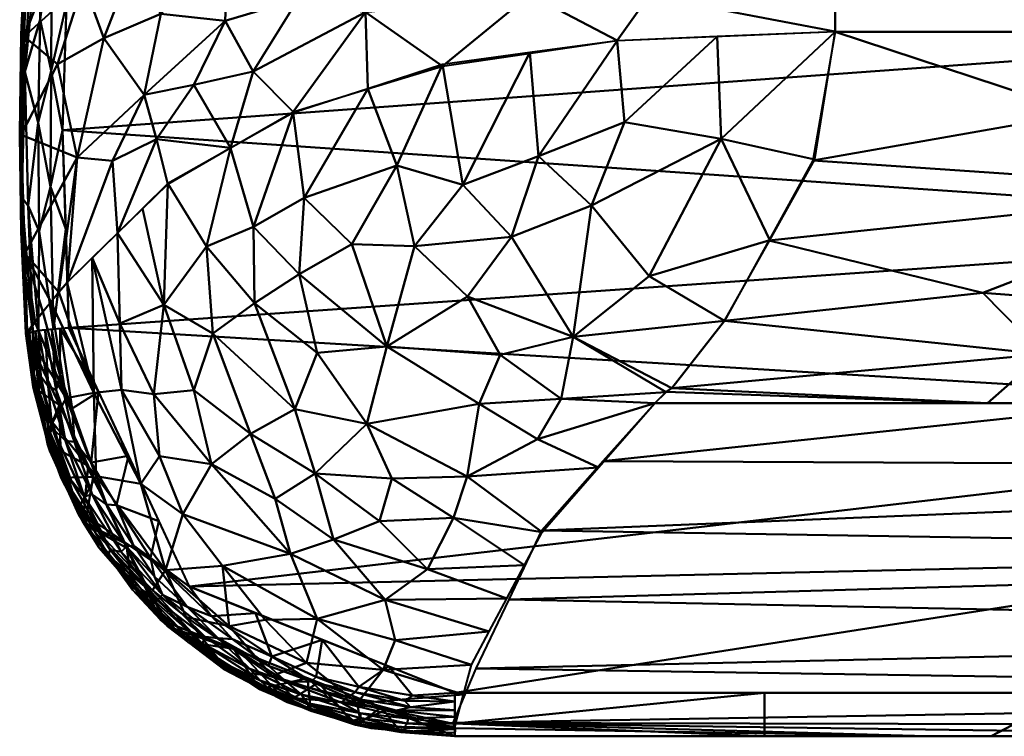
# Model space of a CAD drawing. Header units: millimetres. Extents: x -206 to 106, y -146 to 122.
# Tile 2 of 117: x -100 to -66, y -74 to -49. Entities that reach past the tile are written whole.
import ezdxf

# ---------------------------------------------------------------- set-up
doc = ezdxf.new("R2010")
doc.units = ezdxf.units.MM
doc.layers.add('A-GENM', color=13, linetype='Continuous', lineweight=30)

# ---------------------------------------------------------------- blocks, each defined once
blk = doc.blocks.new('MODEL - MODEL-3625-View 1')
at = {"layer": 'A-GENM', "lineweight": 40}
mesh = blk.add_polyface(dxfattribs=at)
corners = [(3.505, -72.365, 28.756), (1.753, -72.405, 28.756), (0, -72.418, 28.756), (-1.753, -72.405, 28.756), (-3.505, -72.365, 28.756), (-4.305, -72.339, 28.756), (-5.106, -72.31, 28.755), (-5.425, -72.298, 28.755), (-5.745, -72.286, 28.755), (-6.065, -72.274, 28.755), (-6.385, -72.262, 28.755), (-6.706, -72.251, 28.755), (-8.307, -72.203, 28.754), (-9.909, -72.183, 28.754), (-47.361, -72.183, 28.754), (-84.813, -72.183, 28.754), (-94.072, -68.466, 28.669), (-98.287, -59.428, 28.169), (-98.5, -52.527, 27.543), (-98.287, -45.65, 26.699), (-94.098, -36.615, 25.157), (-84.813, -32.833, 24.295), (-42.406, -32.833, 24.295), (0, -32.833, 24.295), (42.406, -32.833, 24.295), (84.813, -32.833, 24.295), (94.098, -36.615, 25.157), (98.287, -45.65, 26.699), (98.5, -52.527, 27.543), (98.287, -59.428, 28.169), (94.072, -68.466, 28.669), (84.813, -72.183, 28.754), (47.361, -72.183, 28.754), (9.909, -72.183, 28.754), (8.307, -72.203, 28.754), (6.706, -72.251, 28.755), (6.385, -72.262, 28.755), (6.065, -72.274, 28.755), (5.745, -72.286, 28.755), (5.425, -72.298, 28.755), (5.106, -72.31, 28.755), (4.787, -72.322, 28.756), (4.467, -72.333, 28.756), (4.147, -72.344, 28.756), (3.827, -72.355, 28.756), (0, -59.79, 28.196), (-3.713, -66.293, 28.584), (-21.203, -42.44, 26.217), (31.176, -49.109, 27.153), (21.203, -38.512, 25.533), (49.945, -63.617, 28.447), (-48.432, -55.966, 27.881), (-44.334, -62.669, 28.391), (-21.203, -37.07, 25.25), (49.257, -56.237, 27.905), (-5.306, -53.288, 27.622), (-45.764, -48.705, 27.103), (-6.997, -47.82, 26.991), (20.42, -43.784, 26.427), (58.749, -45.178, 26.632), (-96.192, -41.132, 25.928), (-55.291, -67.576, 28.637)]
mesh.append_faces([[corners[k] for k in face] for face in [(22, 20, 21), (2, 0, 1)]], dxfattribs={"vtx0": -1})
mesh.append_faces([[corners[k] for k in face] for face in [(20, 53, 60), (24, 49, 23), (6, 41, 5), (29, 54, 28), (5, 44, 4), (27, 59, 26), (19, 56, 18), (34, 46, 33), (35, 46, 34), (12, 46, 11), (17, 52, 16)]], dxfattribs={"vtx0": -1, "vtx1": -1})
mesh.append_faces([[corners[k] for k in face] for face in [(48, 57, 58), (61, 52, 46), (56, 51, 18), (46, 13, 61), (45, 55, 54), (48, 58, 59), (45, 46, 52), (53, 23, 49), (49, 58, 47), (61, 16, 52), (56, 57, 55), (54, 29, 50), (47, 53, 49), (57, 56, 47), (59, 58, 49), (46, 45, 50), (32, 50, 30), (51, 45, 52), (47, 56, 60), (55, 51, 56), (58, 57, 47), (46, 50, 32), (51, 55, 45), (22, 53, 20), (2, 4, 0), (48, 59, 28), (52, 17, 51), (26, 59, 49), (54, 50, 45), (55, 48, 54), (49, 24, 26), (48, 55, 57), (48, 28, 54), (47, 60, 53), (35, 11, 46)]], dxfattribs={"vtx0": -1, "vtx1": -1, "vtx2": -1})
mesh.append_faces([[corners[k] for k in face] for face in [(46, 12, 13), (46, 32, 33), (5, 42, 43), (6, 40, 41), (50, 29, 30), (4, 44, 0)]], dxfattribs={"vtx0": -1, "vtx2": -1})
mesh.append_faces([[corners[k] for k in face] for face in [(25, 26, 24), (31, 32, 30), (3, 4, 2)]], dxfattribs={"vtx1": -1})
mesh.append_faces([[corners[k] for k in face] for face in [(19, 60, 56), (17, 18, 51), (14, 15, 61, 13), (22, 23, 53), (27, 28, 59), (15, 16, 61), (43, 44, 5), (41, 42, 5)]], dxfattribs={"vtx1": -1, "vtx2": -1})
mesh.append_faces([[corners[k] for k in face] for face in [(10, 11, 35, 36), (7, 8, 38, 39), (8, 9, 37, 38), (9, 10, 36, 37), (6, 7, 39, 40)]], dxfattribs={"vtx1": -1, "vtx3": -1})
mesh = blk.add_polyface(dxfattribs=at)
corners = [(-99.733, -45.749, 18.359), (-99.736, -45.79, 18.366), (-99.738, -45.831, 18.373), (-99.953, -52.69, 19.397), (-99.741, -59.579, 20.185), (-99.465, -59.225, 18.978), (-99.188, -58.876, 17.775), (-98.91, -58.531, 16.577), (-98.629, -58.191, 15.384), (-98.343, -57.853, 14.197), (-94.83, -54.412, 2.237), (-90.452, -51.89, -6.518), (-85.238, -50.289, -12.077), (-79.139, -49.398, -15.17), (-71.536, -49.089, -16.237), (-71.536, -45.395, -16.237), (-71.536, -41.7, -16.237), (-79.378, -41.836, -15.07), (-85.732, -42.241, -11.611), (-91.22, -42.986, -5.229), (-95.823, -44.163, 4.84), (-98.237, -45.143, 13.188), (-99.825, -56.84, 19.871), (-83.29, -45.688, -13.355), (-99.845, -49.26, 18.885), (-97.065, -49.311, 8.435), (-92.829, -48.712, -2.582), (-97.991, -53.49, 11.975), (-71.536, -43.159, -16.237), (-88.973, -45.407, -8.481), (-87.933, -48.413, -9.686), (-82.185, -47.792, -13.957), (-95.651, -51.293, 4.167), (-71.536, -47.629, -16.237), (-98.68, -50.219, 14.236), (-97.776, -47.368, 10.912), (-96.044, -46.674, 5.289), (-93.522, -43.575, -0.195), (-92.715, -45.877, -2.739), (-95.078, -48.468, 2.532), (-77.613, -44.5, -15.576), (-81.997, -43.686, -14.023), (-77.578, -46.329, -15.588), (-85.667, -44.749, -11.721), (-87.365, -46.558, -10.252), (-90.283, -47.943, -6.821), (-91.852, -50.485, -4.346), (-92.641, -53.151, -2.14), (-96.587, -56.132, 8.217), (-78.03, -47.844, -15.48), (-93.918, -50.95, -0.24), (-95.222, -52.846, 3.105), (-96.756, -53.604, 7.732), (-88.476, -42.614, -8.42), (-87.845, -51.089, -9.297), (-94.38, -45.554, 0.888), (-76.86, -42.984, -15.735)]
mesh.append_faces([[corners[k] for k in face] for face in [(10, 51, 48), (13, 31, 12), (2, 21, 1), (6, 22, 5), (12, 30, 54), (19, 29, 53), (14, 49, 13), (47, 51, 10), (20, 55, 37), (16, 56, 28)]], dxfattribs={"vtx0": -1, "vtx1": -1})
mesh.append_faces([[corners[k] for k in face] for face in [(41, 40, 56), (35, 24, 34), (23, 40, 41), (52, 51, 32), (23, 41, 43), (42, 15, 40), (46, 11, 30), (25, 27, 32), (27, 25, 34), (36, 20, 35), (42, 31, 49), (44, 23, 43), (46, 30, 45), (30, 44, 45), (39, 36, 25), (27, 22, 8), (30, 31, 23), (27, 34, 3), (35, 34, 25), (35, 25, 36), (24, 35, 21), (39, 25, 32), (55, 20, 36), (39, 38, 55), (55, 38, 37), (38, 26, 45), (32, 26, 39), (38, 39, 26), (56, 40, 28), (42, 23, 31), (18, 29, 43), (23, 42, 40), (31, 13, 49), (18, 43, 41), (44, 43, 29), (29, 38, 45), (23, 44, 30), (29, 45, 44), (45, 26, 46), (50, 26, 32), (50, 47, 46), (46, 26, 50), (33, 42, 49), (32, 51, 50), (50, 51, 47), (32, 27, 52), (9, 52, 27), (48, 51, 52), (29, 19, 38), (30, 12, 31), (39, 55, 36), (41, 56, 17)]], dxfattribs={"vtx0": -1, "vtx1": -1, "vtx2": -1})
mesh.append_faces([[corners[k] for k in face] for face in [(38, 19, 37), (30, 11, 54), (21, 2, 24), (27, 8, 9), (29, 18, 53)]], dxfattribs={"vtx0": -1, "vtx2": -1})
mesh.append_faces([[corners[k] for k in face] for face in [(0, 1, 21)]], dxfattribs={"vtx1": -1})
mesh.append_faces([[corners[k] for k in face] for face in [(9, 48, 52), (16, 17, 56), (14, 33, 49), (33, 15, 42), (20, 21, 35), (3, 22, 27), (7, 8, 22), (6, 7, 22), (24, 3, 34), (15, 28, 40), (17, 18, 41), (47, 11, 46)]], dxfattribs={"vtx1": -1, "vtx2": -1})
mesh.append_faces([[corners[k] for k in face] for face in [(22, 4, 5)]], dxfattribs={"vtx2": -1})
mesh = blk.add_polyface(dxfattribs=at)
corners = [(-71.536, -41.7, -16.237), (-71.536, -45.395, -16.237), (-71.536, -49.091, -16.237), (-57.361, -49.091, -16.237), (-43.186, -49.091, -16.237), (-43.186, -45.396, -16.237), (-43.186, -41.7, -16.237), (-57.361, -41.7, -16.237)]
mesh.append_faces([[corners[k] for k in face] for face in [(5, 3, 4)]], dxfattribs={"vtx0": -1})
mesh.append_faces([[corners[k] for k in face] for face in [(7, 3, 5, 6)]], dxfattribs={"vtx0": -1, "vtx1": -1})
mesh.append_faces([[corners[k] for k in face] for face in [(7, 0, 1)]], dxfattribs={"vtx2": -1})
mesh.append_faces([[corners[k] for k in face] for face in [(1, 2, 3, 7)]], dxfattribs={"vtx2": -1, "vtx3": -1})
mesh = blk.add_polyface(dxfattribs=at)
corners = [(-98.287, -45.65, 26.699), (-98.5, -52.527, 27.543), (-98.287, -59.428, 28.169), (-99.348, -59.528, 27.733), (-99.784, -59.635, 26.673), (-100, -52.689, 26.051), (-99.784, -45.765, 25.214), (-99.341, -45.646, 26.26), (-98.879, -45.647, 26.452), (-99.356, -52.259, 27.243), (-99.285, -48.669, 26.831), (-99.824, -50.491, 26.477), (-98.363, -48.114, 27.001), (-98.902, -50.463, 27.253), (-98.928, -54.513, 27.677), (-99.539, -59.575, 27.269), (-99.705, -55.177, 27.156), (-98.817, -59.478, 27.951), (-99.318, -56.053, 27.607), (-99.861, -57.163, 26.452), (-98.393, -55.978, 27.856), (-99.928, -54.883, 26.658), (-99.892, -49.227, 25.633), (-99.562, -45.705, 25.737)]
mesh.append_faces([[corners[k] for k in face] for face in [(17, 20, 2), (23, 22, 6)]], dxfattribs={"vtx0": -1})
mesh.append_faces([[corners[k] for k in face] for face in [(8, 10, 7)]], dxfattribs={"vtx0": -1, "vtx1": -1})
mesh.append_faces([[corners[k] for k in face] for face in [(9, 13, 14), (17, 14, 20), (22, 23, 11), (1, 14, 13), (9, 11, 10), (9, 10, 13), (11, 16, 21), (14, 18, 9), (7, 10, 11), (12, 13, 8), (8, 13, 10), (17, 18, 14), (19, 21, 15), (11, 9, 16), (16, 9, 18), (3, 16, 18), (11, 21, 5), (15, 21, 16)]], dxfattribs={"vtx0": -1, "vtx1": -1, "vtx2": -1})
mesh.append_faces([[corners[k] for k in face] for face in [(16, 3, 15), (18, 17, 3), (21, 19, 5), (14, 1, 20), (11, 5, 22)]], dxfattribs={"vtx0": -1, "vtx2": -1})
mesh.append_faces([[corners[k] for k in face] for face in [(12, 1, 13), (23, 7, 11)]], dxfattribs={"vtx1": -1, "vtx2": -1})
mesh.append_faces([[corners[k] for k in face] for face in [(8, 0, 12), (15, 4, 19)]], dxfattribs={"vtx2": -1})
mesh = blk.add_polyface(dxfattribs=at)
corners = [(-99.786, -59.59, 20.557), (-99.948, -56.098, 20.187), (-100, -52.63, 19.765), (-99.945, -49.187, 19.287), (-99.784, -45.765, 18.75), (-99.784, -45.765, 25.214), (-100, -52.689, 26.051), (-99.784, -59.635, 26.673), (-99.785, -59.613, 23.615), (-99.891, -56.178, 26.364)]
mesh.append_faces([[corners[k] for k in face] for face in [(5, 3, 4)]], dxfattribs={"vtx0": -1})
mesh.append_faces([[corners[k] for k in face] for face in [(9, 8, 1)]], dxfattribs={"vtx0": -1, "vtx1": -1, "vtx2": -1})
mesh.append_faces([[corners[k] for k in face] for face in [(1, 6, 9)]], dxfattribs={"vtx0": -1, "vtx2": -1})
mesh.append_faces([[corners[k] for k in face] for face in [(2, 3, 6), (5, 6, 3), (1, 2, 6)]], dxfattribs={"vtx1": -1, "vtx2": -1})
mesh.append_faces([[corners[k] for k in face] for face in [(9, 7, 8), (8, 0, 1)]], dxfattribs={"vtx2": -1})
mesh = blk.add_polyface(dxfattribs=at)
corners = [(-99.741, -59.58, 20.184), (-99.734, -59.678, 20.193), (-97.982, -65.792, 20.707), (-92.747, -71.41, 21.035), (-88.077, -73.329, 21.086), (-84.813, -73.688, 21.08), (-84.798, -73.42, 19.392), (-84.781, -73.273, 18.642), (-84.232, -71.202, 11.282), (-81.754, -66.568, -0.102), (-77.832, -62.062, -8.77), (-77.428, -61.677, -9.397), (-77.227, -61.544, -9.6), (-75.393, -59.188, -12.33), (-72.235, -53.55, -15.559), (-71.536, -49.091, -16.237), (-79.141, -49.406, -15.17), (-85.234, -50.24, -12.08), (-90.454, -51.924, -6.514), (-94.83, -54.397, 2.235), (-98.343, -57.853, 14.197), (-98.63, -58.192, 15.39), (-98.912, -58.534, 16.587), (-99.191, -58.879, 17.785), (-99.467, -59.227, 18.984), (-84.365, -58.336, -10.512), (-95.776, -64.878, 12.198), (-80.678, -59.744, -11.133), (-98.858, -62.735, 20.45), (-97.412, -61.702, 13.247), (-96.587, -56.125, 8.216), (-89.983, -71.131, 14.264), (-79.793, -64.315, -4.436), (-87.886, -62.783, -3.628), (-95.315, -61.745, 7.187), (-90.544, -67.326, 6.036), (-75.649, -49.262, -15.66), (-80.038, -55.165, -13.955), (-97.327, -64.609, 16.446), (-95.364, -68.601, 20.871), (-83.964, -62.093, -7.22), (-94.907, -67.893, 15.47), (-92.918, -67.749, 10.579), (-97.465, -56.989, 11.207), (-96.505, -59.281, 8.599), (-94.972, -58.636, 3.985), (-91.805, -58.574, -2.49), (-91.94, -63.136, 1.728), (-96.448, -61.597, 10.171), (-95.124, -63.916, 9.137), (-93.308, -64.19, 5.458), (-89.619, -69.6, 9.764), (-82.993, -68.885, 5.59), (-87.246, -68.931, 6.343), (-87.437, -66.19, 1.053), (-75.51, -52.838, -15.579), (-73.814, -56.369, -13.945), (-78.021, -57.629, -13.271), (-94.308, -65.94, 10.176), (-84.383, -64.628, -3.251), (-93.926, -61.605, 3.793), (-93.254, -59.635, 0.8), (-92.642, -53.16, -2.139), (-93.481, -56.597, -0.358), (-78.88, -52.252, -15.033), (-82.187, -49.823, -13.625), (-84.529, -54.442, -12.062), (-88.402, -56.512, -8.089), (-81.893, -53.442, -13.731), (-82.832, -56.251, -12.429), (-88.223, -72.546, 17.176), (-84.506, -72.238, 14.962), (-91.18, -71.588, 17.743), (-92.682, -69.856, 15.105), (-87.314, -71.373, 12.579), (-86.889, -70.345, 9.547), (-83.613, -70.044, 8.436), (-94.183, -69.537, 17.864), (-91.425, -69.629, 12.194), (-87.844, -51.082, -9.297), (-87.188, -60.089, -7.075), (-89.617, -60.307, -4.339), (-90.393, -62.276, -1.469), (-89.687, -64.519, 0.468), (-91.082, -65.408, 3.504), (-90.242, -57.558, -5.381), (-91.838, -55.908, -3.668), (-90.067, -54.892, -6.63), (-89.047, -66.826, 3.49), (-85.76, -67.864, 3.338), (-82.374, -67.726, 2.744), (-90.412, -72.369, 21.06), (-98.373, -61.885, 16.638), (-83.23, -60.38, -9.54), (-81.1, -61.908, -8.573), (-81.917, -63.323, -6.194), (-95.708, -55.261, 5.226), (-87.006, -64.697, -1.694), (-84.854, -66.075, -0.521), (-86.215, -56.584, -10.112), (-86.838, -53.768, -10.444)]
mesh.append_faces([[corners[k] for k in face] for face in [(1, 24, 0)]], dxfattribs={"vtx0": -1})
mesh.append_faces([[corners[k] for k in face] for face in [(16, 64, 36), (17, 66, 65), (23, 92, 22), (2, 38, 28), (22, 29, 21), (56, 57, 13), (8, 74, 71), (10, 95, 32)]], dxfattribs={"vtx0": -1, "vtx1": -1})
mesh.append_faces([[corners[k] for k in face] for face in [(27, 25, 93), (77, 72, 73), (67, 99, 100), (25, 99, 80), (38, 41, 26), (29, 38, 26), (44, 48, 34), (27, 13, 57), (6, 70, 4), (70, 72, 91), (70, 71, 74), (27, 93, 94), (99, 69, 66), (69, 27, 37), (94, 11, 27), (76, 53, 75), (51, 35, 42), (81, 82, 33), (92, 38, 29), (26, 49, 48), (88, 54, 83), (44, 45, 30), (1, 92, 24), (63, 61, 46), (69, 99, 25), (28, 38, 92), (2, 41, 38), (58, 41, 42), (34, 48, 49), (59, 40, 33), (95, 10, 94), (41, 77, 73), (78, 73, 31), (42, 41, 73), (60, 50, 47), (48, 43, 29), (45, 44, 34), (60, 61, 45), (60, 34, 50), (33, 40, 80), (63, 45, 61), (50, 34, 49), (83, 84, 88), (43, 48, 44), (26, 48, 29), (26, 58, 49), (58, 35, 50), (50, 49, 58), (84, 50, 35), (73, 72, 31), (53, 52, 89), (51, 53, 35), (75, 51, 74), (89, 90, 98), (97, 98, 59), (33, 82, 83), (64, 55, 36), (57, 55, 37), (55, 57, 56), (37, 27, 57), (41, 58, 26), (58, 42, 35), (59, 32, 95), (97, 59, 33), (47, 82, 61), (45, 34, 60), (47, 61, 60), (85, 86, 46), (86, 63, 46), (45, 63, 19), (55, 64, 37), (37, 64, 68), (66, 69, 68), (46, 81, 85), (80, 81, 33), (16, 68, 64), (65, 66, 68), (27, 69, 25), (37, 68, 69), (72, 70, 31), (31, 70, 74), (31, 51, 78), (41, 39, 77), (75, 74, 8), (51, 31, 74), (53, 51, 75), (72, 77, 3), (51, 42, 78), (42, 73, 78), (80, 40, 93), (85, 81, 80), (85, 80, 67), (46, 61, 82), (46, 82, 81), (83, 82, 47), (84, 83, 47), (83, 54, 97), (50, 84, 47), (84, 35, 88), (67, 87, 85), (86, 85, 87), (63, 86, 62), (87, 67, 100), (86, 87, 18), (35, 53, 88), (89, 88, 53), (88, 89, 54), (22, 92, 29), (80, 93, 25), (94, 93, 40), (95, 94, 40), (59, 95, 40), (83, 97, 33), (98, 97, 54), (89, 98, 54), (9, 59, 98), (100, 99, 66), (80, 99, 67), (17, 100, 66), (100, 79, 87)]], dxfattribs={"vtx0": -1, "vtx1": -1, "vtx2": -1})
mesh.append_faces([[corners[k] for k in face] for face in [(59, 9, 32), (45, 19, 96), (55, 56, 14), (100, 17, 79), (70, 7, 71), (75, 8, 76), (87, 79, 18), (86, 18, 62), (89, 52, 90), (72, 3, 91), (92, 23, 24), (94, 10, 11)]], dxfattribs={"vtx0": -1, "vtx2": -1})
mesh.append_faces([[corners[k] for k in face] for face in [(11, 12, 27), (12, 13, 27), (6, 7, 70), (20, 21, 29), (1, 28, 92), (15, 36, 55), (2, 39, 41), (43, 20, 29), (14, 15, 55), (30, 43, 44), (62, 19, 63), (16, 65, 68), (91, 4, 70), (76, 52, 53), (39, 3, 77), (90, 9, 98), (96, 30, 45)]], dxfattribs={"vtx1": -1, "vtx2": -1})
mesh.append_faces([[corners[k] for k in face] for face in [(4, 5, 6)]], dxfattribs={"vtx2": -1})
mesh = blk.add_polyface(dxfattribs=at)
corners = [(-71.536, -49.091, -16.237), (-72.308, -53.589, -15.547), (-75.393, -59.188, -12.33), (-77.227, -61.544, -9.6), (-77.429, -61.663, -9.42), (-77.832, -62.063, -8.77), (-60.509, -62.063, -8.77), (-43.186, -62.063, -8.77), (-43.186, -56.575, -14.237), (-43.186, -49.091, -16.237), (-57.361, -49.091, -16.237), (-66.208, -62.063, -8.77), (-43.186, -52.447, -15.34), (-57.099, -54.631, -15.177), (-56.902, -58.93, -12.56), (-73.85, -56.389, -13.938), (-66.372, -58.214, -13.144), (-64.27, -60.349, -11.15), (-62.905, -51.935, -15.965), (-52.874, -51.792, -15.992), (-43.186, -59.319, -11.504)]
mesh.append_faces([[corners[k] for k in face] for face in [(4, 11, 3), (2, 16, 15), (3, 17, 2), (1, 18, 0), (10, 19, 9)]], dxfattribs={"vtx0": -1, "vtx1": -1})
mesh.append_faces([[corners[k] for k in face] for face in [(3, 11, 17), (18, 13, 19), (1, 13, 18), (14, 13, 16), (15, 16, 13), (20, 14, 6), (2, 17, 16), (14, 16, 17), (14, 8, 13), (14, 17, 6), (10, 18, 19), (12, 19, 13)]], dxfattribs={"vtx0": -1, "vtx1": -1, "vtx2": -1})
mesh.append_faces([[corners[k] for k in face] for face in [(17, 11, 6), (19, 12, 9), (13, 1, 15)]], dxfattribs={"vtx0": -1, "vtx2": -1})
mesh.append_faces([[corners[k] for k in face] for face in [(5, 11, 4)]], dxfattribs={"vtx1": -1})
mesh.append_faces([[corners[k] for k in face] for face in [(8, 12, 13), (10, 0, 18), (20, 8, 14)]], dxfattribs={"vtx1": -1, "vtx2": -1})
mesh.append_faces([[corners[k] for k in face] for face in [(6, 7, 20)]], dxfattribs={"vtx2": -1})
mesh = blk.add_polyface(dxfattribs=at)
corners = [(-98.287, -59.428, 28.169), (-94.078, -68.468, 28.669), (-84.813, -72.183, 28.754), (-84.813, -73.255, 28.321), (-84.813, -73.7, 27.254), (-95.088, -69.628, 27.171), (-99.784, -59.635, 26.673), (-99.348, -59.528, 27.733), (-96.202, -63.906, 28.417), (-96.455, -67.262, 28.261), (-98.881, -59.484, 27.925), (-98.405, -63.381, 28.133), (-97.436, -64.632, 26.922), (-99.539, -59.575, 27.269), (-98.247, -65.007, 27.662), (-96.971, -65.6, 28.461), (-94.155, -69.177, 28.579), (-91.609, -71.749, 28.112), (-89.445, -70.326, 28.712), (-84.813, -72.783, 28.511), (-88.775, -72.524, 28.462), (-95.404, -69.102, 27.822), (-88.285, -72.162, 28.694), (-91.315, -71.242, 28.592), (-93.53, -70.226, 28.359), (-91.762, -69.397, 28.691), (-91.194, -70.91, 28.703), (-93.304, -69.498, 28.677), (-95.431, -67.467, 28.601), (-98.169, -62.249, 28.325), (-89.95, -71.664, 27.212), (-84.813, -73.45, 27.853), (-88.092, -73.069, 28.096), (-88.205, -73.261, 27.632), (-91.708, -71.952, 27.655), (-95.14, -66.187, 28.543), (-96.623, -65.631, 28.536), (-97.51, -64.137, 28.436), (-98.09, -63.416, 28.303), (-97.475, -65.259, 28.31), (-97.752, -65.326, 28.098), (-98.867, -62.928, 27.815), (-96.844, -67.192, 27.956), (-96.267, -67.068, 28.434), (-95.011, -68.757, 28.413), (-95.185, -68.962, 28.19), (-93.616, -70.455, 28.119), (-92.956, -71.115, 27.872), (-94.121, -70.416, 27.524), (-96.262, -67.13, 27.046), (-97.712, -66.283, 27.379), (-99.073, -63.227, 27.232), (-92.519, -70.646, 27.192), (-96.063, -68.581, 27.421), (-98.728, -61.613, 28.13), (-99.011, -61.468, 27.948), (-99.114, -59.506, 27.829), (-98.61, -62.133, 26.797), (-99.661, -59.605, 26.971), (-99.5, -61.37, 27.248), (-99.328, -61.633, 27.538), (-99.535, -61.491, 27.007), (-99.443, -59.551, 27.501), (-99.261, -61.134, 27.737), (-99.083, -62.944, 27.45), (-98.584, -59.456, 28.047), (-98.601, -61.075, 28.199), (-96.909, -67.375, 27.672), (-98.94, -63.1, 27.646), (-92.572, -70.303, 28.64), (-93.067, -70.271, 28.525), (-91.257, -72.075, 27.894), (-89.915, -72.717, 27.737), (-89.836, -72.813, 27.483), (-87.382, -72.682, 27.233), (-89.935, -72.537, 28.064), (-90.179, -72.239, 28.298), (-91.624, -72.053, 27.405), (-88.335, -73.143, 27.869), (-86.598, -73.409, 27.97), (-84.813, -73.352, 28.087), (-84.813, -73.575, 27.554), (-86.464, -73.528, 27.737), (-86.693, -73.56, 27.504), (-86.466, -73.258, 28.214), (-84.813, -73.019, 28.416), (-86.851, -72.8, 28.553), (-88.113, -72.889, 28.304), (-86.447, -73.075, 28.399), (-90.683, -71.798, 28.469), (-91.964, -71.34, 28.322), (-88.539, -72.349, 28.601), (-89.829, -71.787, 28.65), (-89.648, -71.623, 28.712), (-87.129, -71.255, 28.733), (-84.813, -72.483, 28.633), (-88.156, -71.966, 28.738), (-86.291, -72.275, 28.745), (-86.555, -72.465, 28.705), (-88.192, -73.303, 27.432), (-97.244, -61.667, 28.293), (-98.214, -64.745, 27.879), (-96.025, -67.032, 28.528), (-95.295, -68.121, 28.52), (-95.759, -68.558, 27.999), (-94.203, -70.149, 27.926), (-94.483, -70.039, 27.717), (-95.593, -69.023, 27.62), (-98.452, -64.782, 27.419), (-98.553, -64.678, 27.187), (-86.353, -72.68, 28.643)]
mesh.append_faces([[corners[k] for k in face] for face in [(100, 65, 0)]], dxfattribs={"vtx0": -1})
mesh.append_faces([[corners[k] for k in face] for face in [(80, 84, 3), (49, 53, 5), (94, 96, 18), (18, 26, 25), (35, 36, 8), (12, 50, 49), (13, 59, 58), (6, 61, 57), (65, 66, 10), (4, 83, 81), (2, 97, 94), (19, 110, 95), (30, 99, 74), (8, 37, 100), (57, 109, 12)]], dxfattribs={"vtx0": -1, "vtx1": -1})
mesh.append_faces([[corners[k] for k in face] for face in [(38, 39, 11), (37, 29, 100), (108, 109, 51), (11, 40, 41), (16, 28, 27), (11, 39, 40), (39, 43, 9), (56, 54, 55), (70, 16, 69), (71, 34, 47), (8, 36, 37), (60, 62, 63), (42, 9, 45), (14, 50, 108), (38, 54, 66), (36, 35, 28), (85, 88, 86), (71, 72, 34), (42, 40, 9), (31, 82, 79), (92, 22, 91), (76, 89, 20), (69, 27, 26), (110, 22, 98), (89, 90, 70), (24, 46, 45), (43, 44, 9), (92, 93, 22), (27, 69, 16), (26, 27, 25), (43, 102, 103), (102, 36, 28), (1, 27, 28), (29, 37, 38), (66, 65, 29), (84, 79, 32), (34, 48, 47), (82, 83, 33), (76, 87, 75), (82, 78, 79), (34, 72, 73), (77, 48, 34), (17, 47, 46), (37, 36, 15), (15, 39, 38), (65, 100, 29), (15, 38, 37), (54, 38, 11), (43, 39, 15), (40, 39, 9), (45, 9, 44), (101, 14, 68), (59, 60, 64), (55, 63, 7), (104, 67, 42), (101, 42, 14), (102, 43, 15), (16, 70, 44), (44, 43, 103), (45, 44, 24), (24, 90, 46), (104, 42, 45), (17, 71, 47), (46, 105, 104), (49, 50, 53), (105, 46, 47), (105, 106, 21), (106, 107, 21), (53, 48, 5), (14, 42, 67), (109, 57, 51), (51, 59, 64), (34, 73, 77), (53, 50, 67), (55, 54, 11), (54, 10, 66), (41, 55, 11), (60, 59, 13), (58, 59, 61), (61, 51, 57), (60, 68, 64), (51, 61, 59), (55, 41, 63), (60, 63, 41), (68, 60, 41), (108, 64, 14), (41, 40, 101), (38, 66, 29), (67, 21, 107), (14, 67, 50), (101, 68, 41), (14, 64, 68), (26, 23, 69), (23, 89, 70), (23, 70, 69), (44, 70, 24), (17, 75, 71), (72, 78, 33), (72, 71, 75), (73, 72, 33), (83, 99, 33), (73, 30, 77), (76, 75, 17), (73, 99, 30), (75, 32, 78), (90, 24, 70), (76, 20, 87), (48, 77, 52), (75, 78, 72), (79, 78, 32), (82, 33, 78), (84, 80, 79), (83, 82, 81), (99, 83, 74), (32, 87, 84), (91, 86, 20), (84, 88, 3), (22, 110, 91), (87, 32, 75), (88, 20, 86), (84, 87, 88), (88, 87, 20), (89, 76, 90), (89, 23, 92), (76, 17, 90), (46, 90, 17), (89, 91, 20), (91, 89, 92), (23, 26, 92), (93, 92, 26), (26, 18, 93), (93, 96, 22), (18, 96, 93), (96, 97, 98), (96, 98, 22), (97, 96, 94), (97, 95, 98), (86, 110, 19), (73, 33, 99), (42, 101, 40), (36, 102, 15), (103, 28, 16), (28, 103, 102), (44, 103, 16), (46, 104, 45), (67, 104, 21), (106, 47, 48), (104, 105, 21), (47, 106, 105), (107, 48, 53), (48, 107, 106), (67, 107, 53), (109, 50, 12), (64, 108, 51), (50, 109, 108), (91, 110, 86), (95, 110, 98)]], dxfattribs={"vtx0": -1, "vtx1": -1, "vtx2": -1})
mesh.append_faces([[corners[k] for k in face] for face in [(27, 1, 25), (55, 7, 56), (60, 13, 62), (83, 4, 74), (88, 85, 3)]], dxfattribs={"vtx0": -1, "vtx2": -1})
mesh.append_faces([[corners[k] for k in face] for face in [(2, 95, 97), (6, 58, 61), (19, 85, 86), (35, 1, 28), (52, 5, 48), (56, 10, 54), (62, 7, 63), (30, 52, 77), (80, 31, 79), (31, 81, 82)]], dxfattribs={"vtx1": -1, "vtx2": -1})
mesh = blk.add_polyface(dxfattribs=at)
corners = [(-84.813, -73.7, 21.273), (-88.273, -73.295, 21.272), (-92.871, -71.352, 21.263), (-97.938, -65.961, 21.062), (-99.784, -59.635, 20.562), (-99.784, -59.635, 23.617), (-99.784, -59.635, 26.673), (-95.088, -69.628, 27.171), (-84.813, -73.7, 27.254), (-84.813, -73.7, 24.263), (-97.615, -64.25, 26.903), (-89.563, -71.817, 27.216), (-90.664, -72.512, 24.046), (-94.828, -69.867, 24.012), (-99.062, -62.11, 20.758), (-98.946, -63.725, 23.26), (-97.23, -67.114, 23.339), (-95.405, -68.656, 21.163), (-96.352, -66.939, 27.037), (-97.797, -66.211, 25.223), (-99.03, -63.481, 25.171), (-87.727, -73.414, 23.333), (-87.188, -72.759, 27.235), (-88.333, -73.281, 25.31), (-92.326, -70.723, 27.193)]
mesh.append_faces([[corners[k] for k in face] for face in [(0, 21, 9), (7, 13, 18), (18, 19, 10), (6, 20, 5), (1, 21, 0), (24, 13, 7), (22, 23, 11)]], dxfattribs={"vtx0": -1, "vtx1": -1})
mesh.append_faces([[corners[k] for k in face] for face in [(15, 14, 5), (15, 19, 16), (15, 5, 20), (2, 13, 12), (13, 17, 16), (21, 12, 23), (12, 11, 23), (13, 24, 12), (20, 19, 15), (1, 12, 21), (3, 15, 16), (13, 19, 18), (20, 10, 19), (16, 19, 13), (21, 23, 9)]], dxfattribs={"vtx0": -1, "vtx1": -1, "vtx2": -1})
mesh.append_faces([[corners[k] for k in face] for face in [(23, 22, 8), (13, 2, 17), (20, 6, 10)]], dxfattribs={"vtx0": -1, "vtx2": -1})
mesh.append_faces([[corners[k] for k in face] for face in [(3, 14, 15), (1, 2, 12), (17, 3, 16), (8, 9, 23), (24, 11, 12)]], dxfattribs={"vtx1": -1, "vtx2": -1})
mesh.append_faces([[corners[k] for k in face] for face in [(14, 4, 5)]], dxfattribs={"vtx2": -1})
mesh = blk.add_polyface(dxfattribs=at)
corners = [(-84.813, -73.688, 21.08), (-68.757, -73.688, 21.08), (-52.702, -73.688, 21.08), (-36.646, -73.688, 21.08), (-20.59, -73.688, 21.08), (-20.984, -73.641, 20.734), (-21.417, -73.581, 20.333), (-21.89, -73.505, 19.869), (-22.399, -73.41, 19.339), (-22.938, -73.293, 18.741), (-22.682, -73.373, 19.14), (-25.77, -72.224, 14.497), (-28.303, -70.046, 8.083), (-28.998, -67.376, 1.66), (-28.168, -64.337, -4.625), (-25.934, -61.11, -10.368), (-27.825, -61.316, -10.03), (-29.725, -61.495, -9.733), (-31.634, -61.648, -9.477), (-33.549, -61.776, -9.261), (-35.47, -61.879, -9.084), (-37.395, -61.96, -8.947), (-39.324, -62.017, -8.849), (-41.254, -62.051, -8.79), (-43.186, -62.063, -8.77), (-60.509, -62.063, -8.77), (-77.832, -62.063, -8.77), (-81.786, -66.506, -0.234), (-84.071, -71.33, 11.66), (-84.883, -73.23, 18.437), (-84.797, -73.42, 19.393), (-22.743, -73.336, 18.957), (-27.353, -63.16, -6.72), (-22.571, -73.373, 19.148), (-26.644, -62.135, -8.544), (-22.657, -73.354, 19.053), (-26.289, -61.623, -9.456), (-22.614, -73.364, 19.101), (-26.111, -61.367, -9.912), (-22.593, -73.368, 19.124), (-22.582, -73.371, 19.136), (-22.799, -73.336, 18.959), (-22.74, -73.354, 19.05), (-22.711, -73.364, 19.095), (-22.697, -73.368, 19.118), (-22.704, -73.366, 19.106), (-22.726, -73.359, 19.072), (-22.689, -73.37, 19.129), (-22.733, -73.357, 19.061), (-22.604, -73.366, 19.112), (-22.636, -73.359, 19.077), (-22.625, -73.361, 19.089), (-22.7, -73.345, 19.005), (-22.647, -73.357, 19.065), (-22.679, -73.35, 19.029), (-22.668, -73.352, 19.041), (-22.769, -73.345, 19.004), (-22.718, -73.361, 19.084), (-22.755, -73.35, 19.027), (-22.748, -73.352, 19.038), (-22.722, -73.34, 18.981), (-22.69, -73.347, 19.017), (-22.711, -73.343, 18.993), (-22.784, -73.341, 18.981), (-22.777, -73.343, 18.993), (-22.762, -73.348, 19.015), (-79.637, -64.091, -4.873), (-82.928, -68.918, 5.713)]
mesh.append_faces([[corners[k] for k in face] for face in [(10, 40, 47), (17, 38, 16), (2, 29, 1), (30, 1, 29), (63, 31, 41), (32, 25, 14), (21, 34, 20), (54, 59, 55), (67, 13, 27), (36, 18, 34), (46, 53, 48), (13, 67, 12), (65, 52, 56), (31, 63, 60), (60, 64, 62), (52, 65, 61), (14, 27, 13)]], dxfattribs={"vtx0": -1, "vtx1": -1})
mesh.append_faces([[corners[k] for k in face] for face in [(8, 10, 3), (10, 29, 2), (66, 14, 25)]], dxfattribs={"vtx0": -1, "vtx1": -1, "vtx2": -1})
mesh.append_faces([[corners[k] for k in face] for face in [(10, 33, 40), (3, 5, 6), (3, 7, 8), (37, 43, 45), (10, 2, 3), (35, 42, 48), (43, 37, 51), (11, 28, 29), (28, 11, 12), (50, 46, 57), (29, 10, 11), (39, 44, 47), (42, 35, 55), (45, 49, 37), (51, 57, 43), (34, 21, 22), (34, 19, 20), (34, 18, 19), (54, 58, 59), (44, 39, 49), (46, 50, 53), (14, 66, 27), (36, 17, 18), (10, 8, 33), (32, 22, 23), (55, 59, 42), (32, 23, 24), (22, 32, 34), (60, 63, 64), (58, 54, 61), (56, 52, 62)]], dxfattribs={"vtx0": -1, "vtx2": -1})
mesh.append_faces([[corners[k] for k in face] for face in [(4, 5, 3), (0, 1, 30), (15, 16, 38)]], dxfattribs={"vtx1": -1})
mesh.append_faces([[corners[k] for k in face] for face in [(45, 44, 49), (51, 50, 57), (6, 7, 3), (53, 35, 48), (65, 58, 61), (64, 56, 62), (40, 39, 47), (36, 38, 17), (24, 25, 32), (67, 28, 12)]], dxfattribs={"vtx1": -1, "vtx2": -1})
mesh.append_faces([[corners[k] for k in face] for face in [(31, 9, 41), (25, 26, 66)]], dxfattribs={"vtx2": -1})
mesh = blk.add_polyface(dxfattribs=at)
corners = [(-84.813, -72.183, 28.754), (-47.361, -72.183, 28.754), (-9.909, -72.183, 28.754), (-9.909, -73.255, 28.321), (-9.909, -73.7, 27.254), (-47.361, -73.7, 27.254), (-84.813, -73.7, 27.254), (-84.813, -73.255, 28.321), (-31.528, -72.183, 28.754), (-28.635, -73.7, 27.254), (-20.719, -73.7, 27.254), (-63.193, -72.183, 28.754), (-66.087, -73.7, 27.254), (-56.724, -73.7, 27.254), (-20.719, -72.183, 28.754), (-74.003, -72.183, 28.754), (-74.003, -73.7, 27.254), (-37.998, -73.7, 27.254)]
mesh.append_faces([[corners[k] for k in face] for face in [(15, 16, 7), (10, 14, 3)]], dxfattribs={"vtx0": -1, "vtx1": -1, "vtx2": -1})
mesh.append_faces([[corners[k] for k in face] for face in [(9, 8, 14, 10), (1, 5, 13, 11), (8, 9, 17)]], dxfattribs={"vtx0": -1, "vtx2": -1})
mesh.append_faces([[corners[k] for k in face] for face in [(4, 10, 3)]], dxfattribs={"vtx1": -1})
mesh.append_faces([[corners[k] for k in face] for face in [(13, 12, 11)]], dxfattribs={"vtx1": -1, "vtx2": -1})
mesh.append_faces([[corners[k] for k in face] for face in [(12, 16, 15, 11), (1, 8, 17, 5)]], dxfattribs={"vtx1": -1, "vtx3": -1})
mesh.append_faces([[corners[k] for k in face] for face in [(14, 2, 3), (7, 0, 15), (16, 6, 7)]], dxfattribs={"vtx2": -1})
mesh = blk.add_polyface(dxfattribs=at)
corners = [(-19.934, -73.7, 21.062), (-20.158, -73.7, 21.209), (-20.598, -73.7, 21.273), (-52.705, -73.7, 21.273), (-84.813, -73.7, 21.273), (-84.813, -73.7, 24.263), (-84.813, -73.7, 27.254), (-47.361, -73.7, 27.254), (-9.909, -73.7, 27.252), (-15.238, -73.7, 24.668)]
mesh.append_faces([[corners[k] for k in face] for face in [(9, 7, 8)]], dxfattribs={"vtx0": -1})
mesh.append_faces([[corners[k] for k in face] for face in [(7, 2, 3, 6)]], dxfattribs={"vtx0": -1, "vtx2": -1})
mesh.append_faces([[corners[k] for k in face] for face in [(9, 1, 2, 7)]], dxfattribs={"vtx0": -1, "vtx2": -1, "vtx3": -1})
mesh.append_faces([[corners[k] for k in face] for face in [(0, 1, 9)]], dxfattribs={"vtx1": -1})
mesh.append_faces([[corners[k] for k in face] for face in [(3, 4, 5, 6)]], dxfattribs={"vtx3": -1})

msp = doc.modelspace()

# ---------------------------------------------------------------- block references
at = {"layer": 'A-GENM', "lineweight": 40}
msp.add_blockref('MODEL - MODEL-3625-View 1', (0, 0), dxfattribs=at)

doc.saveas('drawing.dxf')
